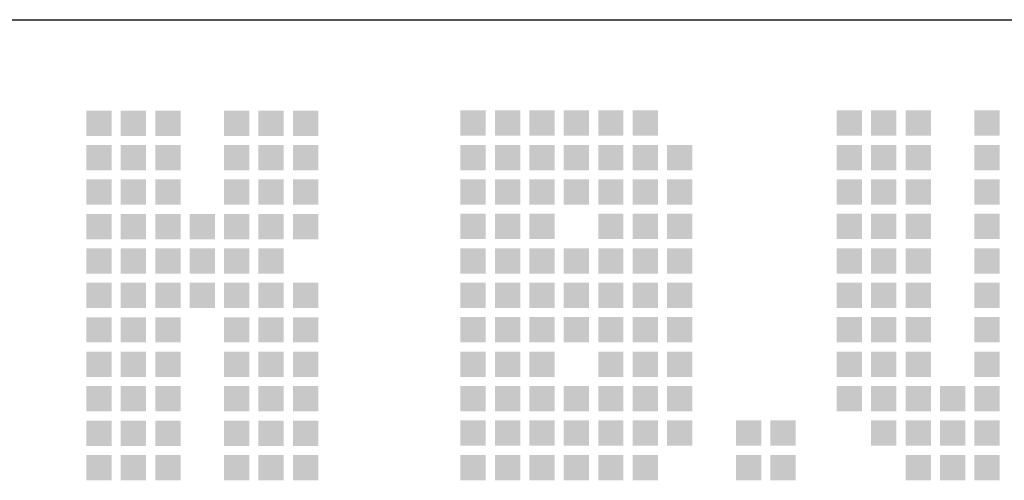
# Model space of a CAD drawing. Extents: x 0 to 84710, y 0 to 29700.
# Tile 16 of 38: x 38104 to 40117, y 5449 to 6390. Entities that reach past the tile are written whole.
import ezdxf
from ezdxf.enums import TextEntityAlignment as Align

# ---------------------------------------------------------------- set-up
doc = ezdxf.new("R2010")
doc.units = 0
doc.header["$LTSCALE"] = 100
for name, color, linetype in [('00att025', 2, 'Continuous'), ('00att035', 3, 'Continuous'), ('00att050', 4, 'Continuous'), ('BL$4----', 7, 'Continuous'), ('LAAG_1', 160, 'Continuous')]:
    doc.layers.add(name, color=color, linetype=linetype)
doc.styles.add('BURO-018', font='BUROFONT.shx', dxfattribs={"height": 180})
doc.styles.add('BURO-025', font='BUROFONT.shx', dxfattribs={"height": 250})
doc.styles.add('BURO-050', font='BUROFONT.shx', dxfattribs={"height": 500})

# ---------------------------------------------------------------- blocks, each defined once
blk = doc.blocks.new('STEMPEL GEERDIJK-NIEUW')
at = {"layer": 'LAAG_1', "ltscale": 0.22}
for points in [[(-37.601, 62.043), (-37.601, 61.526), (-37.084, 61.526), (-37.084, 62.043), (-37.123, 62.043)], [(-36.897, 62.043), (-36.897, 61.526), (-36.38, 61.526), (-36.38, 62.043), (-36.419, 62.043)], [(-36.193, 62.043), (-36.193, 61.526), (-35.676, 61.526), (-35.676, 62.043), (-35.715, 62.043)], [(-34.786, 62.043), (-34.786, 61.526), (-34.268, 61.526), (-34.268, 62.043), (-34.307, 62.043)], [(-34.082, 62.043), (-34.082, 61.526), (-33.564, 61.526), (-33.564, 62.043), (-33.603, 62.043)], [(-33.378, 62.043), (-33.378, 61.526), (-32.86, 61.526), (-32.86, 62.043), (-32.899, 62.043)], [(-37.601, 61.339), (-37.601, 60.822), (-37.084, 60.822), (-37.084, 61.339), (-37.123, 61.339)], [(-36.897, 61.339), (-36.897, 60.822), (-36.38, 60.822), (-36.38, 61.339), (-36.419, 61.339)], [(-36.193, 61.339), (-36.193, 60.822), (-35.676, 60.822), (-35.676, 61.339), (-35.715, 61.339)], [(-34.786, 61.339), (-34.786, 60.822), (-34.268, 60.822), (-34.268, 61.339), (-34.307, 61.339)], [(-34.082, 61.339), (-34.082, 60.822), (-33.564, 60.822), (-33.564, 61.339), (-33.603, 61.339)], [(-33.378, 61.339), (-33.378, 60.822), (-32.86, 60.822), (-32.86, 61.339), (-32.899, 61.339)], [(-37.601, 60.635), (-37.601, 60.118), (-37.084, 60.118), (-37.084, 60.635), (-37.123, 60.635)], [(-36.897, 60.635), (-36.897, 60.118), (-36.38, 60.118), (-36.38, 60.635), (-36.419, 60.635)], [(-36.193, 60.635), (-36.193, 60.118), (-35.676, 60.118), (-35.676, 60.635), (-35.715, 60.635)], [(-34.786, 60.635), (-34.786, 60.118), (-34.268, 60.118), (-34.268, 60.635), (-34.307, 60.635)], [(-34.082, 60.635), (-34.082, 60.118), (-33.564, 60.118), (-33.564, 60.635), (-33.603, 60.635)], [(-33.378, 60.635), (-33.378, 60.118), (-32.86, 60.118), (-32.86, 60.635), (-32.899, 60.635)], [(-37.601, 59.931), (-37.601, 59.414), (-37.084, 59.414), (-37.084, 59.931), (-37.123, 59.931)], [(-36.897, 59.931), (-36.897, 59.414), (-36.38, 59.414), (-36.38, 59.931), (-36.419, 59.931)], [(-36.193, 59.931), (-36.193, 59.414), (-35.676, 59.414), (-35.676, 59.931), (-35.715, 59.931)], [(-35.49, 59.931), (-35.49, 59.414), (-34.972, 59.414), (-34.972, 59.931), (-35.011, 59.931)], [(-34.786, 59.931), (-34.786, 59.414), (-34.268, 59.414), (-34.268, 59.931), (-34.307, 59.931)], [(-34.082, 59.931), (-34.082, 59.414), (-33.564, 59.414), (-33.564, 59.931), (-33.603, 59.931)], [(-33.378, 59.931), (-33.378, 59.414), (-32.86, 59.414), (-32.86, 59.931), (-32.899, 59.931)], [(-37.601, 59.227), (-37.601, 58.71), (-37.084, 58.71), (-37.084, 59.227), (-37.123, 59.227)], [(-36.897, 59.227), (-36.897, 58.71), (-36.38, 58.71), (-36.38, 59.227), (-36.419, 59.227)], [(-36.193, 59.227), (-36.193, 58.71), (-35.676, 58.71), (-35.676, 59.227), (-35.715, 59.227)], [(-35.49, 59.227), (-35.49, 58.71), (-34.972, 58.71), (-34.972, 59.227), (-35.011, 59.227)], [(-34.786, 59.227), (-34.786, 58.71), (-34.268, 58.71), (-34.268, 59.227), (-34.307, 59.227)], [(-34.082, 59.227), (-34.082, 58.71), (-33.564, 58.71), (-33.564, 59.227), (-33.603, 59.227)], [(-37.601, 58.523), (-37.601, 58.005), (-37.084, 58.005), (-37.084, 58.523), (-37.123, 58.523)], [(-36.897, 58.523), (-36.897, 58.005), (-36.38, 58.005), (-36.38, 58.523), (-36.419, 58.523)], [(-36.193, 58.523), (-36.193, 58.005), (-35.676, 58.005), (-35.676, 58.523), (-35.715, 58.523)], [(-35.49, 58.523), (-35.49, 58.005), (-34.972, 58.005), (-34.972, 58.523), (-35.011, 58.523)], [(-34.786, 58.523), (-34.786, 58.005), (-34.268, 58.005), (-34.268, 58.523), (-34.307, 58.523)], [(-34.082, 58.523), (-34.082, 58.005), (-33.564, 58.005), (-33.564, 58.523), (-33.603, 58.523)], [(-33.378, 58.523), (-33.378, 58.005), (-32.86, 58.005), (-32.86, 58.523), (-32.899, 58.523)], [(-37.601, 57.819), (-37.601, 57.302), (-37.084, 57.302), (-37.084, 57.819), (-37.123, 57.819)], [(-36.897, 57.819), (-36.897, 57.302), (-36.38, 57.302), (-36.38, 57.819), (-36.419, 57.819)], [(-36.193, 57.819), (-36.193, 57.302), (-35.676, 57.302), (-35.676, 57.819), (-35.715, 57.819)], [(-34.786, 57.819), (-34.786, 57.302), (-34.268, 57.302), (-34.268, 57.819), (-34.307, 57.819)], [(-34.082, 57.819), (-34.082, 57.302), (-33.564, 57.302), (-33.564, 57.819), (-33.603, 57.819)], [(-33.378, 57.819), (-33.378, 57.302), (-32.86, 57.302), (-32.86, 57.819), (-32.899, 57.819)], [(-37.601, 57.115), (-37.601, 56.598), (-37.084, 56.598), (-37.084, 57.115), (-37.123, 57.115)], [(-36.897, 57.115), (-36.897, 56.598), (-36.38, 56.598), (-36.38, 57.115), (-36.419, 57.115)], [(-36.193, 57.115), (-36.193, 56.598), (-35.676, 56.598), (-35.676, 57.115), (-35.715, 57.115)], [(-34.786, 57.115), (-34.786, 56.598), (-34.268, 56.598), (-34.268, 57.115), (-34.307, 57.115)], [(-34.082, 57.115), (-34.082, 56.598), (-33.564, 56.598), (-33.564, 57.115), (-33.603, 57.115)], [(-33.378, 57.115), (-33.378, 56.598), (-32.86, 56.598), (-32.86, 57.115), (-32.899, 57.115)], [(-37.601, 56.411), (-37.601, 55.894), (-37.084, 55.894), (-37.084, 56.411), (-37.123, 56.411)], [(-36.897, 56.411), (-36.897, 55.894), (-36.38, 55.894), (-36.38, 56.411), (-36.419, 56.411)], [(-36.193, 56.411), (-36.193, 55.894), (-35.676, 55.894), (-35.676, 56.411), (-35.715, 56.411)], [(-34.786, 56.411), (-34.786, 55.894), (-34.268, 55.894), (-34.268, 56.411), (-34.307, 56.411)], [(-34.082, 56.411), (-34.082, 55.894), (-33.564, 55.894), (-33.564, 56.411), (-33.603, 56.411)], [(-33.378, 56.411), (-33.378, 55.894), (-32.86, 55.894), (-32.86, 56.411), (-32.899, 56.411)], [(-37.601, 55.707), (-37.601, 55.189), (-37.084, 55.189), (-37.084, 55.707), (-37.123, 55.707)], [(-36.897, 55.707), (-36.897, 55.189), (-36.38, 55.189), (-36.38, 55.707), (-36.419, 55.707)], [(-36.193, 55.707), (-36.193, 55.189), (-35.676, 55.189), (-35.676, 55.707), (-35.715, 55.707)], [(-34.786, 55.707), (-34.786, 55.189), (-34.268, 55.189), (-34.268, 55.707), (-34.307, 55.707)], [(-34.082, 55.707), (-34.082, 55.189), (-33.564, 55.189), (-33.564, 55.707), (-33.603, 55.707)], [(-33.378, 55.707), (-33.378, 55.189), (-32.86, 55.189), (-32.86, 55.707), (-32.899, 55.707)], [(-37.601, 55.003), (-37.601, 54.485), (-37.084, 54.485), (-37.084, 55.003), (-37.123, 55.003)], [(-36.897, 55.003), (-36.897, 54.485), (-36.38, 54.485), (-36.38, 55.003), (-36.419, 55.003)], [(-36.193, 55.003), (-36.193, 54.485), (-35.676, 54.485), (-35.676, 55.003), (-35.715, 55.003)], [(-34.786, 55.003), (-34.786, 54.485), (-34.268, 54.485), (-34.268, 55.003), (-34.307, 55.003)], [(-34.082, 55.003), (-34.082, 54.485), (-33.564, 54.485), (-33.564, 55.003), (-33.603, 55.003)], [(-33.378, 55.003), (-33.378, 54.485), (-32.86, 54.485), (-32.86, 55.003), (-32.899, 55.003)]]:
    blk.add_hatch(color=154, dxfattribs=at).paths.add_polyline_path(points)
at = {"layer": 'LAAG_1', "ltscale": 0.44}
for points in [[(-29.951, 62.046), (-29.951, 61.528), (-29.434, 61.528), (-29.434, 62.046), (-29.473, 62.046)], [(-29.247, 62.046), (-29.247, 61.528), (-28.73, 61.528), (-28.73, 62.046), (-28.769, 62.046)], [(-28.543, 62.046), (-28.543, 61.528), (-28.026, 61.528), (-28.026, 62.046), (-28.065, 62.046)], [(-27.839, 62.046), (-27.839, 61.528), (-27.322, 61.528), (-27.322, 62.046), (-27.361, 62.046)], [(-27.135, 62.046), (-27.135, 61.528), (-26.618, 61.528), (-26.618, 62.046), (-26.657, 62.046)], [(-26.431, 62.046), (-26.431, 61.528), (-25.914, 61.528), (-25.914, 62.046), (-25.953, 62.046)], [(-22.258, 62.046), (-22.258, 61.528), (-21.74, 61.528), (-21.74, 62.046), (-21.779, 62.046)], [(-21.554, 62.046), (-21.554, 61.528), (-21.036, 61.528), (-21.036, 62.046), (-21.075, 62.046)], [(-20.85, 62.046), (-20.85, 61.528), (-20.332, 61.528), (-20.332, 62.046), (-20.371, 62.046)], [(-19.442, 62.046), (-19.442, 61.528), (-18.924, 61.528), (-18.924, 62.046), (-18.963, 62.046)], [(-29.951, 61.342), (-29.951, 60.824), (-29.434, 60.824), (-29.434, 61.342), (-29.473, 61.342)], [(-29.247, 61.342), (-29.247, 60.824), (-28.73, 60.824), (-28.73, 61.342), (-28.769, 61.342)], [(-28.543, 61.342), (-28.543, 60.824), (-28.026, 60.824), (-28.026, 61.342), (-28.065, 61.342)], [(-27.839, 61.342), (-27.839, 60.824), (-27.322, 60.824), (-27.322, 61.342), (-27.361, 61.342)], [(-27.135, 61.342), (-27.135, 60.824), (-26.618, 60.824), (-26.618, 61.342), (-26.657, 61.342)], [(-26.431, 61.342), (-26.431, 60.824), (-25.914, 60.824), (-25.914, 61.342), (-25.953, 61.342)], [(-25.727, 61.342), (-25.727, 60.824), (-25.21, 60.824), (-25.21, 61.342), (-25.249, 61.342)], [(-22.258, 61.342), (-22.258, 60.824), (-21.74, 60.824), (-21.74, 61.342), (-21.779, 61.342)], [(-21.554, 61.342), (-21.554, 60.824), (-21.036, 60.824), (-21.036, 61.342), (-21.075, 61.342)], [(-20.85, 61.342), (-20.85, 60.824), (-20.332, 60.824), (-20.332, 61.342), (-20.371, 61.342)], [(-19.442, 61.342), (-19.442, 60.824), (-18.924, 60.824), (-18.924, 61.342), (-18.963, 61.342)], [(-29.951, 60.638), (-29.951, 60.12), (-29.434, 60.12), (-29.434, 60.638), (-29.473, 60.638)], [(-29.247, 60.638), (-29.247, 60.12), (-28.73, 60.12), (-28.73, 60.638), (-28.769, 60.638)], [(-28.543, 60.638), (-28.543, 60.12), (-28.026, 60.12), (-28.026, 60.638), (-28.065, 60.638)], [(-27.839, 60.638), (-27.839, 60.12), (-27.322, 60.12), (-27.322, 60.638), (-27.361, 60.638)], [(-27.135, 60.638), (-27.135, 60.12), (-26.618, 60.12), (-26.618, 60.638), (-26.657, 60.638)], [(-26.431, 60.638), (-26.431, 60.12), (-25.914, 60.12), (-25.914, 60.638), (-25.953, 60.638)], [(-25.727, 60.638), (-25.727, 60.12), (-25.21, 60.12), (-25.21, 60.638), (-25.249, 60.638)], [(-22.258, 60.638), (-22.258, 60.12), (-21.74, 60.12), (-21.74, 60.638), (-21.779, 60.638)], [(-21.554, 60.638), (-21.554, 60.12), (-21.036, 60.12), (-21.036, 60.638), (-21.075, 60.638)], [(-20.85, 60.638), (-20.85, 60.12), (-20.332, 60.12), (-20.332, 60.638), (-20.371, 60.638)], [(-19.442, 60.638), (-19.442, 60.12), (-18.924, 60.12), (-18.924, 60.638), (-18.963, 60.638)], [(-29.951, 59.934), (-29.951, 59.416), (-29.434, 59.416), (-29.434, 59.934), (-29.473, 59.934)], [(-29.247, 59.934), (-29.247, 59.416), (-28.73, 59.416), (-28.73, 59.934), (-28.769, 59.934)], [(-28.543, 59.934), (-28.543, 59.416), (-28.026, 59.416), (-28.026, 59.934), (-28.065, 59.934)], [(-27.135, 59.934), (-27.135, 59.416), (-26.618, 59.416), (-26.618, 59.934), (-26.657, 59.934)], [(-26.431, 59.934), (-26.431, 59.416), (-25.914, 59.416), (-25.914, 59.934), (-25.953, 59.934)], [(-25.727, 59.934), (-25.727, 59.416), (-25.21, 59.416), (-25.21, 59.934), (-25.249, 59.934)], [(-22.258, 59.934), (-22.258, 59.416), (-21.74, 59.416), (-21.74, 59.934), (-21.779, 59.934)], [(-21.554, 59.934), (-21.554, 59.416), (-21.036, 59.416), (-21.036, 59.934), (-21.075, 59.934)], [(-20.85, 59.934), (-20.85, 59.416), (-20.332, 59.416), (-20.332, 59.934), (-20.371, 59.934)], [(-19.442, 59.934), (-19.442, 59.416), (-18.924, 59.416), (-18.924, 59.934), (-18.963, 59.934)], [(-29.951, 59.23), (-29.951, 58.712), (-29.434, 58.712), (-29.434, 59.23), (-29.473, 59.23)], [(-29.247, 59.23), (-29.247, 58.712), (-28.73, 58.712), (-28.73, 59.23), (-28.769, 59.23)], [(-28.543, 59.23), (-28.543, 58.712), (-28.026, 58.712), (-28.026, 59.23), (-28.065, 59.23)], [(-27.839, 59.23), (-27.839, 58.712), (-27.322, 58.712), (-27.322, 59.23), (-27.361, 59.23)], [(-27.135, 59.23), (-27.135, 58.712), (-26.618, 58.712), (-26.618, 59.23), (-26.657, 59.23)], [(-26.431, 59.23), (-26.431, 58.712), (-25.914, 58.712), (-25.914, 59.23), (-25.953, 59.23)], [(-25.727, 59.23), (-25.727, 58.712), (-25.21, 58.712), (-25.21, 59.23), (-25.249, 59.23)], [(-22.258, 59.23), (-22.258, 58.712), (-21.74, 58.712), (-21.74, 59.23), (-21.779, 59.23)], [(-21.554, 59.23), (-21.554, 58.712), (-21.036, 58.712), (-21.036, 59.23), (-21.075, 59.23)], [(-20.85, 59.23), (-20.85, 58.712), (-20.332, 58.712), (-20.332, 59.23), (-20.371, 59.23)], [(-19.442, 59.23), (-19.442, 58.712), (-18.924, 58.712), (-18.924, 59.23), (-18.963, 59.23)], [(-29.951, 58.526), (-29.951, 58.008), (-29.434, 58.008), (-29.434, 58.526), (-29.473, 58.526)], [(-29.247, 58.526), (-29.247, 58.008), (-28.73, 58.008), (-28.73, 58.526), (-28.769, 58.526)], [(-28.543, 58.526), (-28.543, 58.008), (-28.026, 58.008), (-28.026, 58.526), (-28.065, 58.526)], [(-27.839, 58.526), (-27.839, 58.008), (-27.322, 58.008), (-27.322, 58.526), (-27.361, 58.526)], [(-27.135, 58.526), (-27.135, 58.008), (-26.618, 58.008), (-26.618, 58.526), (-26.657, 58.526)], [(-26.431, 58.526), (-26.431, 58.008), (-25.914, 58.008), (-25.914, 58.526), (-25.953, 58.526)], [(-25.727, 58.526), (-25.727, 58.008), (-25.21, 58.008), (-25.21, 58.526), (-25.249, 58.526)], [(-22.258, 58.526), (-22.258, 58.008), (-21.74, 58.008), (-21.74, 58.526), (-21.779, 58.526)], [(-21.554, 58.526), (-21.554, 58.008), (-21.036, 58.008), (-21.036, 58.526), (-21.075, 58.526)], [(-20.85, 58.526), (-20.85, 58.008), (-20.332, 58.008), (-20.332, 58.526), (-20.371, 58.526)], [(-19.442, 58.526), (-19.442, 58.008), (-18.924, 58.008), (-18.924, 58.526), (-18.963, 58.526)], [(-29.951, 57.821), (-29.951, 57.304), (-29.434, 57.304), (-29.434, 57.821), (-29.473, 57.821)], [(-29.247, 57.821), (-29.247, 57.304), (-28.73, 57.304), (-28.73, 57.821), (-28.769, 57.821)], [(-28.543, 57.821), (-28.543, 57.304), (-28.026, 57.304), (-28.026, 57.821), (-28.065, 57.821)], [(-27.839, 57.821), (-27.839, 57.304), (-27.322, 57.304), (-27.322, 57.821), (-27.361, 57.821)], [(-27.135, 57.821), (-27.135, 57.304), (-26.618, 57.304), (-26.618, 57.821), (-26.657, 57.821)], [(-26.431, 57.821), (-26.431, 57.304), (-25.914, 57.304), (-25.914, 57.821), (-25.953, 57.821)], [(-25.727, 57.821), (-25.727, 57.304), (-25.21, 57.304), (-25.21, 57.821), (-25.249, 57.821)], [(-22.258, 57.821), (-22.258, 57.304), (-21.74, 57.304), (-21.74, 57.821), (-21.779, 57.821)], [(-21.554, 57.821), (-21.554, 57.304), (-21.036, 57.304), (-21.036, 57.821), (-21.075, 57.821)], [(-20.85, 57.821), (-20.85, 57.304), (-20.332, 57.304), (-20.332, 57.821), (-20.371, 57.821)], [(-19.442, 57.821), (-19.442, 57.304), (-18.924, 57.304), (-18.924, 57.821), (-18.963, 57.821)], [(-29.951, 57.117), (-29.951, 56.6), (-29.434, 56.6), (-29.434, 57.117), (-29.473, 57.117)], [(-29.247, 57.117), (-29.247, 56.6), (-28.73, 56.6), (-28.73, 57.117), (-28.769, 57.117)], [(-28.543, 57.117), (-28.543, 56.6), (-28.026, 56.6), (-28.026, 57.117), (-28.065, 57.117)], [(-27.135, 57.117), (-27.135, 56.6), (-26.618, 56.6), (-26.618, 57.117), (-26.657, 57.117)], [(-26.431, 57.117), (-26.431, 56.6), (-25.914, 56.6), (-25.914, 57.117), (-25.953, 57.117)], [(-25.727, 57.117), (-25.727, 56.6), (-25.21, 56.6), (-25.21, 57.117), (-25.249, 57.117)], [(-22.258, 57.117), (-22.258, 56.6), (-21.74, 56.6), (-21.74, 57.117), (-21.779, 57.117)], [(-21.554, 57.117), (-21.554, 56.6), (-21.036, 56.6), (-21.036, 57.117), (-21.075, 57.117)], [(-20.85, 57.117), (-20.85, 56.6), (-20.332, 56.6), (-20.332, 57.117), (-20.371, 57.117)], [(-19.442, 57.117), (-19.442, 56.6), (-18.924, 56.6), (-18.924, 57.117), (-18.963, 57.117)], [(-29.951, 56.414), (-29.951, 55.896), (-29.434, 55.896), (-29.434, 56.414), (-29.473, 56.414)], [(-29.247, 56.414), (-29.247, 55.896), (-28.73, 55.896), (-28.73, 56.414), (-28.769, 56.414)], [(-28.543, 56.414), (-28.543, 55.896), (-28.026, 55.896), (-28.026, 56.414), (-28.065, 56.414)], [(-27.839, 56.414), (-27.839, 55.896), (-27.322, 55.896), (-27.322, 56.414), (-27.361, 56.414)], [(-27.135, 56.414), (-27.135, 55.896), (-26.618, 55.896), (-26.618, 56.414), (-26.657, 56.414)], [(-26.431, 56.414), (-26.431, 55.896), (-25.914, 55.896), (-25.914, 56.414), (-25.953, 56.414)], [(-25.727, 56.414), (-25.727, 55.896), (-25.21, 55.896), (-25.21, 56.414), (-25.249, 56.414)], [(-22.258, 56.414), (-22.258, 55.896), (-21.74, 55.896), (-21.74, 56.414), (-21.779, 56.414)], [(-21.554, 56.414), (-21.554, 55.896), (-21.036, 55.896), (-21.036, 56.414), (-21.075, 56.414)], [(-20.85, 56.414), (-20.85, 55.896), (-20.332, 55.896), (-20.332, 56.414), (-20.371, 56.414)], [(-20.146, 56.414), (-20.146, 55.896), (-19.628, 55.896), (-19.628, 56.414), (-19.667, 56.414)], [(-19.442, 56.414), (-19.442, 55.896), (-18.924, 55.896), (-18.924, 56.414), (-18.963, 56.414)], [(-29.951, 55.71), (-29.951, 55.192), (-29.434, 55.192), (-29.434, 55.71), (-29.473, 55.71)], [(-29.247, 55.71), (-29.247, 55.192), (-28.73, 55.192), (-28.73, 55.71), (-28.769, 55.71)], [(-28.543, 55.71), (-28.543, 55.192), (-28.026, 55.192), (-28.026, 55.71), (-28.065, 55.71)], [(-27.839, 55.71), (-27.839, 55.192), (-27.322, 55.192), (-27.322, 55.71), (-27.361, 55.71)], [(-27.135, 55.71), (-27.135, 55.192), (-26.618, 55.192), (-26.618, 55.71), (-26.657, 55.71)], [(-26.431, 55.71), (-26.431, 55.192), (-25.914, 55.192), (-25.914, 55.71), (-25.953, 55.71)], [(-25.727, 55.71), (-25.727, 55.192), (-25.21, 55.192), (-25.21, 55.71), (-25.249, 55.71)], [(-24.32, 55.71), (-24.32, 55.192), (-23.802, 55.192), (-23.802, 55.71), (-23.841, 55.71)], [(-23.616, 55.71), (-23.616, 55.192), (-23.098, 55.192), (-23.098, 55.71), (-23.137, 55.71)], [(-21.554, 55.71), (-21.554, 55.192), (-21.036, 55.192), (-21.036, 55.71), (-21.075, 55.71)], [(-20.85, 55.71), (-20.85, 55.192), (-20.332, 55.192), (-20.332, 55.71), (-20.371, 55.71)], [(-20.146, 55.71), (-20.146, 55.192), (-19.628, 55.192), (-19.628, 55.71), (-19.667, 55.71)], [(-19.442, 55.71), (-19.442, 55.192), (-18.924, 55.192), (-18.924, 55.71), (-18.963, 55.71)], [(-29.951, 55.005), (-29.951, 54.488), (-29.434, 54.488), (-29.434, 55.005), (-29.473, 55.005)], [(-29.247, 55.005), (-29.247, 54.488), (-28.73, 54.488), (-28.73, 55.005), (-28.769, 55.005)], [(-28.543, 55.005), (-28.543, 54.488), (-28.026, 54.488), (-28.026, 55.005), (-28.065, 55.005)], [(-27.839, 55.005), (-27.839, 54.488), (-27.322, 54.488), (-27.322, 55.005), (-27.361, 55.005)], [(-27.135, 55.005), (-27.135, 54.488), (-26.618, 54.488), (-26.618, 55.005), (-26.657, 55.005)], [(-26.431, 55.005), (-26.431, 54.488), (-25.914, 54.488), (-25.914, 55.005), (-25.953, 55.005)], [(-24.32, 55.005), (-24.32, 54.488), (-23.802, 54.488), (-23.802, 55.005), (-23.841, 55.005)], [(-23.616, 55.005), (-23.616, 54.488), (-23.098, 54.488), (-23.098, 55.005), (-23.137, 55.005)], [(-20.85, 55.005), (-20.85, 54.488), (-20.332, 54.488), (-20.332, 55.005), (-20.371, 55.005)], [(-20.146, 55.005), (-20.146, 54.488), (-19.628, 54.488), (-19.628, 55.005), (-19.667, 55.005)], [(-19.442, 55.005), (-19.442, 54.488), (-18.924, 54.488), (-18.924, 55.005), (-18.963, 55.005)]]:
    blk.add_hatch(color=153, dxfattribs=at).paths.add_polyline_path(points)
at = {"color": 5, "ltscale": 0.5}
blk.add_line((-209.9, 63.9), (-9.9, 63.9), dxfattribs=at)
at = {"color": 1, "ltscale": 0.5, "style": 'BURO-018'}
for tag, p in [('DIVERSEN', (-68.9, 28.9)), ('AANTALBLAD', (-22.9, 28.9))]:
    blk.add_attdef(tag, p, '', height=2, dxfattribs=at)
at = {"layer": '00att025', "color": 1, "linetype": 'Continuous', "style": 'BURO-018'}
for tag, p in [('WZ_GOEDC', (-230.84, 55.442)), ('WZ_GOEDA', (-218.863, 55.442)), ('WZ_GOEDB', (-225.315, 55.031)), ('WZ_INITSC', (-230.84, 40.332)), ('WZ_INITSB', (-224.737, 40.332)), ('WZ_INITSA', (-218.863, 40.332)), ('WZ_DATUMC', (-230.84, 17.774)), ('WZ_DATUMB', (-224.737, 17.774)), ('WZ_DATUMA', (-218.863, 17.774)), ('WZ_CODEC', (-230.84, 10.751)), ('WZ_CODEB', (-224.737, 10.751)), ('WZ_CODEA', (-218.863, 10.751))]:
    blk.add_attdef(tag, text='', height=1.8, rotation=90, dxfattribs=at).set_placement(p, align=Align.MIDDLE_LEFT)
at = {"layer": '00att025', "color": 1, "linetype": 'Continuous'}
for tag, p, height, style in [('TKSCHAAL', (-194.804, 59.901), 2, 'BURO-018'), ('PRDATUM', (-199.225, 49.917), 1.8, 'BURO-018'), ('PRPRLEID', (-179.438, 45.409), 1.8, 'BURO-018'), ('PROPDRGVR1', (-191.434, 32.851), 2.2, 'BURO-025'), ('TK1OMSCHR', (-191.287, 27.025), 2.2, 'BURO-025'), ('TK2OMSCHR', (-191.169, 20.919), 2.2, 'BURO-025'), ('TKFILE', (-63.112, 11.291), 2, 'BURO-018')]:
    blk.add_attdef(tag, p, '', height=height, dxfattribs=dict(at, style=style))
at = {"layer": '00att025', "color": 2, "linetype": 'Continuous'}
for tag, p, height, style in [('PRVRIJ5', (-150.129, 51.989), 2.5, 'BURO-025'), ('PRVRIJ6', (-150.142, 46.083), 2.5, 'BURO-025'), ('PRNUMMER', (-70.447, 33.854), 3.5, 'BURO-050'), ('TKFORMAAT', (-82.528, 17.509), 4, 'BURO-025')]:
    blk.add_attdef(tag, p, '', height=height, dxfattribs=dict(at, style=style))
at = {"layer": '00att025', "color": 1, "linetype": 'Continuous', "style": 'BURO-018'}
blk.add_attdef('TKINIT', text='', height=1.8, dxfattribs=at).set_placement((-179.711, 50.878), align=Align.MIDDLE_LEFT)
at = {"layer": '00att025', "color": 3, "linetype": 'Continuous', "ltscale": 25, "style": 'BURO-025'}
blk.add_attdef('TKFASE', text='', height=4, dxfattribs=at).set_placement((-71.405, 19.481), align=Align.MIDDLE_LEFT)
at = {"layer": '00att035', "color": 2, "linetype": 'Continuous', "style": 'BURO-025'}
blk.add_attdef('PROMSCHR', (-149.998, 57.146), '', height=2.5, dxfattribs=at)
at = {"layer": '00att050', "color": 2, "linetype": 'Continuous', "style": 'BURO-025'}
blk.add_attdef('TKTEKNR', text='', height=4, dxfattribs=at).set_placement((-19.639, 19.603), align=Align.MIDDLE_LEFT)

msp = doc.modelspace()

# ---------------------------------------------------------------- block references
at = {"layer": 'BL$4----', "xscale": 100, "yscale": 100}
msp.add_blockref('STEMPEL GEERDIJK-NIEUW', (42000, 0), dxfattribs=at)

doc.saveas('drawing.dxf')
